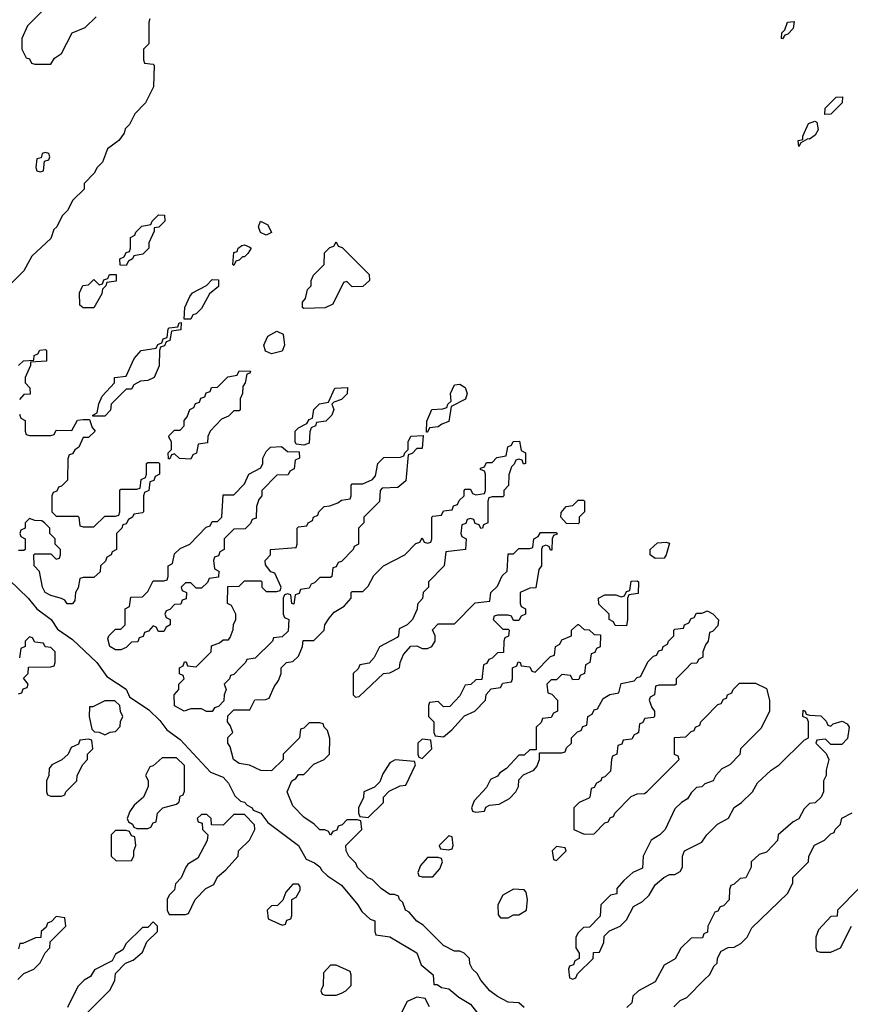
# Model space of a CAD drawing. Header units: inches. Extents: x 2701323 to 2964515, y 494916 to 722124.
# Tile 228 of 256: x 2797454 to 2800542, y 622120 to 625779. Entities that reach past the tile are written whole.
import ezdxf

# ---------------------------------------------------------------- set-up
doc = ezdxf.new("R2010")
doc.units = ezdxf.units.IN
doc.header["$MEASUREMENT"] = 0
doc.layers.add('C7692', color=7, linetype='Continuous')
doc.layers.add('C8602', color=7, linetype='Continuous')

msp = doc.modelspace()

# ---------------------------------------------------------------- linework, layer by layer
at = {"layer": 'C7692', "color": 2, "elevation": 2}
for points in [[(2797590, 625866), (2797483.6, 625756.4), (2797462, 625710), (2797462, 625670), (2797478, 625638), (2797490, 625634), (2797498, 625618), (2797510, 625614), (2797570, 625614), (2797583.1, 625636.9), (2797610, 625654), (2797648.9, 625731.1), (2797698, 625750), (2797738, 625790)], [(2797938, 625782), (2797934, 625770), (2797934, 625690), (2797914, 625670), (2797914, 625630), (2797918, 625618), (2797950, 625614), (2797954, 625610), (2797952, 625530), (2797922, 625470), (2797882, 625430), (2797862, 625390), (2797846, 625374), (2797842, 625358), (2797822, 625330), (2797781, 625299), (2797762, 625250), (2797742, 625230), (2797731.1, 625208.9), (2797694, 625170), (2797694, 625150), (2797651.6, 625108.4), (2797632, 625070), (2797612, 625050), (2797592, 625010), (2797581, 624999), (2797570, 624966), (2797499.6, 624900.4), (2797470, 624846), (2797414, 624790)], [(2797450, 624494), (2797468.4, 624511.6), (2797506, 624514), (2797508.4, 624531.6), (2797522, 624538), (2797528.4, 624551.6), (2797550, 624554), (2797554, 624550), (2797554, 624510), (2797494, 624506), (2797494, 624494), (2797474, 624450), (2797474, 624430), (2797491.6, 624411.6), (2797492.7, 624387.3), (2797470, 624386), (2797452.7, 624367.3)], [(2797452.7, 624312.7), (2797458, 624298), (2797474, 624290), (2797474, 624250), (2797478, 624238), (2797490, 624234), (2797570, 624234), (2797582, 624238), (2797590, 624254), (2797647.3, 624252.7), (2797668.9, 624291.1), (2797690, 624294), (2797714, 624294), (2797723.6, 624263.6), (2797734, 624250), (2797710, 624226), (2797690, 624226), (2797674, 624190), (2797659.6, 624180.4), (2797650, 624166), (2797638, 624162), (2797632.7, 624147.3), (2797631.6, 624068.4), (2797610, 624046), (2797598, 624042), (2797592.7, 624027.3), (2797578, 624022), (2797574, 624010), (2797574, 623950), (2797590, 623934), (2797670, 623934), (2797674, 623930), (2797678, 623898), (2797690, 623894), (2797730, 623894), (2797770, 623934), (2797810, 623934), (2797822, 623938), (2797826, 623950), (2797826, 624030), (2797830, 624034), (2797890, 624034), (2797902, 624038), (2797906, 624070), (2797922, 624078), (2797926, 624090), (2797926, 624130), (2797930, 624134), (2797970, 624134), (2797974, 624130), (2797974, 624090), (2797958, 624082), (2797952.7, 624067.3), (2797938, 624062), (2797934, 624030), (2797918, 624022), (2797914, 624010), (2797914, 623950), (2797910, 623946), (2797878, 623942), (2797874, 623930), (2797858, 623922), (2797850, 623906), (2797838, 623902), (2797834, 623890), (2797814, 623870), (2797814, 623810), (2797798, 623802), (2797794, 623790), (2797778, 623782), (2797772.7, 623767.3), (2797754, 623750), (2797752.7, 623727.3), (2797730, 623706), (2797690, 623706), (2797678, 623702), (2797671.6, 623668.4), (2797662, 623650), (2797659.6, 623620.4), (2797650, 623608), (2797630, 623608.7), (2797622, 623622), (2797610, 623628.7), (2797570, 623639), (2797548.7, 623650), (2797539, 623670), (2797528, 623728), (2797508, 623750), (2797506, 623790), (2797510, 623794), (2797570, 623794), (2797590, 623774), (2797602, 623778), (2797606, 623790), (2797606, 623810), (2797586, 623830), (2797586, 623850), (2797566, 623870), (2797566, 623890), (2797546, 623910), (2797536.4, 623916.4), (2797510, 623918), (2797490, 623926), (2797474, 623910), (2797474, 623890), (2797458, 623882), (2797454, 623870), (2797458, 623858), (2797474, 623850), (2797474, 623810), (2797470, 623806), (2797450, 623806)], [(2799330, 622108), (2799310, 622126), (2799270, 622128), (2799230, 622148.7), (2799202, 622170), (2799168.7, 622210), (2799154.6, 622234.6), (2799138, 622250), (2799128, 622270), (2799126, 622290), (2799106, 622310), (2799090, 622318), (2799070, 622318), (2799030, 622338), (2798954.6, 622414.6), (2798930, 622428.7), (2798902, 622462), (2798888.7, 622470), (2798878, 622498), (2798866, 622510), (2798862, 622522), (2798848, 622528), (2798830, 622528.7), (2798798, 622550), (2798764, 622584), (2798748.7, 622590), (2798710, 622628.7), (2798704, 622644), (2798678, 622670), (2798668, 622690), (2798666, 622710), (2798726, 622770), (2798722, 622802), (2798710, 622806), (2798670, 622806), (2798652.7, 622787.3), (2798638, 622782), (2798632.7, 622767.3), (2798618, 622762), (2798610, 622748), (2798602, 622762), (2798588, 622768), (2798570, 622768.7), (2798549.3, 622789.3), (2798510, 622815.3), (2798470, 622858), (2798448.7, 622910), (2798466, 622950), (2798480.4, 622959.6), (2798490, 622974), (2798510, 622974), (2798547.3, 623012.7), (2798586, 623030), (2798606, 623050), (2798607.3, 623107.3), (2798598, 623138), (2798586, 623150), (2798582, 623162), (2798570, 623166), (2798530, 623166), (2798510, 623146), (2798498, 623142), (2798494, 623110), (2798434, 623050), (2798434, 623030), (2798390, 622988), (2798350, 622988.7), (2798308.7, 623008.7), (2798270, 623015.3), (2798249, 623030), (2798236.4, 623076.4), (2798228, 623090), (2798228.4, 623111.6), (2798246, 623130), (2798236.4, 623156.4), (2798226, 623170), (2798227.3, 623192.7), (2798250, 623214), (2798310, 623214), (2798328.4, 623251.6), (2798367.3, 623252.7), (2798382, 623258), (2798400.4, 623299.6), (2798416.4, 623323.6), (2798426, 623350), (2798426, 623370), (2798446, 623390), (2798470, 623394), (2798490, 623414), (2798506, 623450), (2798507.3, 623472.7), (2798547.3, 623472.7), (2798586, 623510), (2798588, 623530), (2798604.7, 623555.3), (2798623.1, 623576.9), (2798660.4, 623599.6), (2798686, 623630), (2798686, 623650), (2798690, 623654), (2798730, 623654), (2798750, 623674), (2798770, 623714), (2798806, 623750), (2798886, 623790), (2798927.3, 623832.7), (2798942, 623838), (2798950, 623854), (2798958, 623838), (2798970, 623834), (2798982, 623838), (2798986, 623850), (2798986, 623930), (2798990, 623934), (2799022, 623938), (2799030, 623954), (2799062, 623958), (2799067.3, 623972.7), (2799082, 623978), (2799087.3, 623992.7), (2799106, 624010), (2799106, 624030), (2799110, 624034), (2799130, 624034), (2799138, 624018), (2799150, 624014), (2799182, 624018), (2799186, 624030), (2799186, 624090), (2799182, 624102), (2799167.3, 624107.3), (2799167.3, 624112.7), (2799182, 624118), (2799190, 624134), (2799210, 624134), (2799228.4, 624151.6), (2799262, 624158), (2799268.4, 624191.6), (2799282, 624198), (2799288.4, 624211.6), (2799312.7, 624212.7), (2799318, 624178), (2799334, 624170), (2799334, 624130), (2799327.3, 624127.3), (2799322, 624142), (2799310, 624146), (2799298, 624142), (2799292.7, 624127.3), (2799282, 624118), (2799272.7, 624087.3), (2799271.6, 624048.4), (2799254, 624030), (2799254, 624010), (2799250, 624006), (2799210, 624006), (2799198, 624002), (2799194, 623990), (2799194, 623910), (2799178, 623902), (2799174, 623890), (2799168, 623888), (2799162, 623902), (2799147.3, 623907.3), (2799142, 623922), (2799130, 623926), (2799118, 623922), (2799112.7, 623907.3), (2799098, 623902), (2799094, 623870), (2799098, 623858), (2799114, 623850), (2799112, 623810), (2799038, 623802), (2799032, 623750), (2798974, 623690), (2798974, 623670), (2798954, 623650), (2798951.3, 623628.7), (2798932.7, 623607.3), (2798931.6, 623588.4), (2798914, 623550), (2798894, 623530), (2798864.7, 623515.3), (2798862, 623490), (2798856.9, 623483.1), (2798791.6, 623448.4), (2798771.6, 623408.4), (2798752.7, 623387.3), (2798718, 623382), (2798712.7, 623367.3), (2798694, 623350), (2798694, 623270), (2798702, 623262), (2798716.4, 623263.6), (2798806, 623350), (2798830, 623352), (2798866, 623370), (2798868, 623390), (2798880.4, 623419.6), (2798908.4, 623451.6), (2798930, 623452), (2798950, 623442), (2798970, 623442), (2798986, 623450), (2798998, 623470), (2798998, 623490), (2798988.4, 623511.6), (2799010, 623534), (2799070, 623534), (2799147.3, 623612.7), (2799202, 623618), (2799206, 623650), (2799230, 623674), (2799247.3, 623712.7), (2799266, 623730), (2799270, 623794), (2799290, 623794), (2799310, 623814), (2799350, 623814), (2799362, 623818), (2799366, 623850), (2799382, 623858), (2799390, 623874), (2799450, 623874), (2799452.7, 623867.3), (2799438, 623862), (2799434, 623850), (2799432.7, 623807.3), (2799427.3, 623807.3), (2799422, 623822), (2799410, 623826), (2799398, 623822), (2799394, 623810), (2799394, 623750), (2799383.6, 623736.4), (2799372.7, 623667.3), (2799350, 623666), (2799314, 623650), (2799314, 623610), (2799318, 623598), (2799334, 623590), (2799334, 623570), (2799318, 623562), (2799310, 623546), (2799290, 623546), (2799282, 623562), (2799270, 623566), (2799230, 623566), (2799218, 623562), (2799214, 623550), (2799250, 623514), (2799270, 623514), (2799274, 623510), (2799271.6, 623488.4), (2799258, 623482), (2799254, 623470), (2799252.7, 623427.3), (2799230, 623426), (2799210, 623406), (2799198, 623402), (2799190, 623386), (2799178, 623382), (2799172.7, 623327.3), (2799150, 623326), (2799131.6, 623308.4), (2799110, 623306), (2799090, 623266), (2799052.7, 623227.3), (2799030, 623226), (2799010, 623246), (2798978, 623242), (2798974, 623230), (2798974, 623190), (2798994, 623170), (2798994, 623130), (2798998, 623118), (2799030, 623114), (2799060.4, 623139.6), (2799107.3, 623192.7), (2799146, 623210), (2799186, 623250), (2799188, 623272), (2799207.3, 623292.7), (2799242, 623298), (2799250, 623314), (2799282, 623318), (2799286, 623330), (2799286, 623370), (2799302, 623378), (2799307.3, 623392.7), (2799314, 623390), (2799318, 623378), (2799350, 623374), (2799358, 623358), (2799370, 623354), (2799427.3, 623412.7), (2799442, 623418), (2799446, 623450), (2799462, 623458), (2799470, 623474), (2799506, 623490), (2799506, 623510), (2799528.4, 623531.6), (2799531.6, 623531.6), (2799552.7, 623512.7), (2799571.6, 623511.6), (2799590, 623494), (2799612.7, 623492.7), (2799611.6, 623448.4), (2799598, 623442), (2799592.7, 623427.3), (2799578, 623422), (2799574, 623390), (2799558, 623382), (2799554, 623350), (2799538, 623342), (2799532.7, 623327.3), (2799510, 623326), (2799502, 623342), (2799470, 623346), (2799450, 623326), (2799430, 623326), (2799414, 623310), (2799418, 623278), (2799432.7, 623272.7), (2799454, 623250), (2799454, 623210), (2799438, 623202), (2799430, 623186), (2799398, 623182), (2799392.7, 623167.3), (2799374, 623150), (2799374, 623066), (2799350, 623066), (2799330, 623046), (2799310, 623046), (2799263.6, 622996.4), (2799239.6, 622980.4), (2799230, 622968), (2799204.7, 622955.3), (2799190, 622926), (2799143.6, 622876.4), (2799134, 622850), (2799138, 622838), (2799150, 622834), (2799182, 622838), (2799187.3, 622852.7), (2799200.4, 622859.6), (2799236.4, 622863.6), (2799274.6, 622885.4), (2799298, 622910), (2799308, 622930), (2799310, 622954), (2799327.3, 622972.7), (2799366, 622990), (2799376.4, 623003.6), (2799386, 623030), (2799386, 623054), (2799470, 623054), (2799482, 623058), (2799487.3, 623072.7), (2799506, 623090), (2799506, 623110), (2799527.3, 623132.7), (2799542, 623138), (2799547.3, 623152.7), (2799562, 623158), (2799566, 623190), (2799582, 623198), (2799590, 623214), (2799602, 623218), (2799623.1, 623256.9), (2799648.4, 623271.6), (2799682, 623278), (2799690, 623312), (2799738, 623322), (2799750, 623334), (2799762, 623338), (2799790, 623394), (2799810, 623414), (2799822, 623418), (2799830, 623434), (2799842, 623438), (2799846, 623450), (2799862, 623458), (2799866, 623470), (2799886, 623490), (2799886, 623510), (2799890, 623514), (2799922, 623518), (2799926, 623530), (2799942, 623538), (2799950, 623554), (2799962, 623558), (2799970, 623574), (2799990, 623574), (2800000, 623578)], [(2797415.9, 623695.9), (2797486, 623630), (2797518, 623590), (2797570.5, 623550.5), (2797594.8, 623514.8), (2797650, 623476), (2797741, 623390), (2797778, 623338), (2797850, 623291), (2797862.8, 623262.8), (2797934.2, 623214.2), (2797974.9, 623174.9), (2798000.5, 623140.5), (2798050, 623104.7), (2798162.8, 622982.8), (2798210, 622964.7), (2798230, 622942), (2798254.4, 622894.4), (2798275.3, 622875.3), (2798290, 622870.8), (2798299.6, 622859.6), (2798318, 622850), (2798322, 622842), (2798350, 622830.8), (2798376.3, 622796.3), (2798490, 622710.8), (2798519.6, 622659.6), (2798550, 622646), (2798570.4, 622630.4), (2798576.8, 622616.8), (2798598, 622598), (2798650, 622562.8), (2798711, 622490), (2798725.4, 622465.4), (2798756.9, 622436.9), (2798774, 622430), (2798774, 622390), (2798778, 622378), (2798830, 622371.3), (2798930, 622311), (2798946.4, 622266.4), (2798991.3, 622230), (2798994, 622194), (2799006, 622194), (2799022, 622182), (2799050, 622178), (2799086, 622146), (2799130, 622121), (2799178, 622058)], [(2797450, 623274), (2797462, 623278), (2797467.3, 623292.7), (2797482, 623298), (2797486, 623310), (2797468, 623332), (2797486, 623350), (2797487.3, 623372.7), (2797570, 623374), (2797582, 623378), (2797586, 623390), (2797586, 623430), (2797570, 623446), (2797548.4, 623448.4), (2797542, 623462), (2797510, 623466), (2797502, 623482), (2797490, 623486), (2797474, 623470), (2797474, 623450), (2797458, 623442), (2797452.7, 623407.3)], [(2800000, 623446.5), (2799994, 623430), (2799994, 623410), (2799978, 623402), (2799971.6, 623388.4), (2799950, 623386), (2799930, 623366), (2799894, 623330), (2799894, 623310), (2799890, 623306), (2799830, 623306), (2799818, 623302), (2799814, 623270), (2799798, 623262), (2799794, 623250), (2799803.6, 623223.6), (2799814, 623210), (2799814, 623190), (2799810, 623186), (2799778, 623182), (2799770, 623166), (2799758, 623162), (2799754, 623130), (2799750, 623126), (2799738, 623122), (2799730, 623106), (2799698, 623102), (2799692.7, 623087.3), (2799678, 623082), (2799674, 623050), (2799658, 623042), (2799654, 623030), (2799650, 622986), (2799630, 622966), (2799618, 622962), (2799614, 622950), (2799598, 622942), (2799590, 622926), (2799578, 622922), (2799574, 622890), (2799570, 622886), (2799534, 622870), (2799514, 622850), (2799514, 622770), (2799552.7, 622752.7), (2799590, 622754), (2799630, 622794), (2799642, 622798), (2799650, 622814), (2799662, 622818), (2799666, 622830), (2799727.3, 622892.7), (2799750, 622902), (2799776.4, 622903.6), (2799786, 622910), (2799906, 623030), (2799902, 623042), (2799888, 623048), (2799888.7, 623111.3), (2799930, 623114), (2799950, 623134), (2799962, 623138), (2799966, 623150), (2799982, 623158), (2799986, 623170), (2800000, 623184)], [(2800000, 622938), (2799990, 622928), (2799970, 622926), (2799950, 622906), (2799936.9, 622883.1), (2799914, 622870), (2799890, 622846), (2799854, 622770), (2799834, 622750), (2799802, 622730), (2799772, 622670), (2799770, 622626), (2799734, 622610), (2799699.6, 622580.4), (2799674, 622550), (2799674, 622530), (2799650, 622526), (2799614, 622490), (2799612, 622448), (2799572.7, 622407.3), (2799550, 622406), (2799530, 622386), (2799522, 622370), (2799522, 622330), (2799534, 622310), (2799534, 622290), (2799518, 622282), (2799512.7, 622267.3), (2799498, 622262), (2799494, 622250), (2799498, 622218), (2799510, 622214), (2799522, 622218), (2799527.3, 622232.7), (2799586, 622290), (2799587.3, 622312.7), (2799610, 622314), (2799626, 622350), (2799627.3, 622372.7), (2799647.3, 622392.7), (2799686, 622410), (2799710, 622434), (2799736.4, 622483.6), (2799770, 622502), (2799794.6, 622525.4), (2799816.4, 622563.6), (2799848.4, 622591.6), (2799870, 622602), (2799890, 622602), (2799910, 622614), (2799918, 622630), (2799918, 622670), (2799926, 622690), (2799990, 622722), (2800000, 622737.6)], [(2797447.3, 622212.7), (2797470, 622234), (2797506, 622250), (2797530, 622274), (2797548.4, 622311.6), (2797566, 622330), (2797567.3, 622352.7), (2797626, 622410), (2797622, 622442), (2797590, 622446), (2797572.7, 622427.3), (2797558, 622422), (2797552.7, 622407.3), (2797534, 622390), (2797532, 622368), (2797512.7, 622367.3), (2797466, 622346), (2797454, 622346), (2797450, 622326)], [(2797686, 622070), (2797790, 622174), (2797808, 622210), (2797810, 622234), (2797847.3, 622272.7), (2797876.4, 622283.6), (2797910, 622314), (2797927.3, 622352.7), (2797966, 622390), (2797966, 622410), (2797950, 622426), (2797930, 622406), (2797910, 622406), (2797850, 622346), (2797838, 622322), (2797810, 622306), (2797798, 622282), (2797731.6, 622248.4), (2797716.9, 622223.1), (2797694, 622210), (2797670, 622186), (2797631.6, 622108.4)], [(2800000, 622382.9), (2799998, 622382), (2799992.7, 622367.3), (2799950, 622366), (2799911.6, 622328.4), (2799891.1, 622288.9), (2799850, 622266), (2799816.9, 622203.1), (2799754, 622170), (2799734, 622150), (2799730, 622126), (2799711.6, 622108.4)], [(2799886, 622110), (2799910, 622134), (2799934.6, 622145.4), (2800000, 622211.8)], [(2798978, 622110), (2798962, 622142), (2798930, 622146), (2798894, 622130), (2798874, 622090)]]:
    msp.add_lwpolyline(points, dxfattribs=at)
for points in [[(2797550, 625286), (2797538, 625282), (2797534, 625266), (2797518, 625262), (2797514, 625230), (2797518, 625218), (2797530, 625214), (2797542, 625218), (2797546, 625254), (2797562, 625258), (2797566, 625270), (2797562, 625282)], [(2797850, 624866), (2797827.3, 624867.3), (2797826, 624890), (2797842, 624898), (2797850, 624914), (2797862, 624918), (2797866, 624930), (2797866, 624970), (2797882, 624978), (2797886, 624990), (2797908.4, 625011.6), (2797942, 625018), (2797946, 625030), (2797970, 625054), (2797992.7, 625052.7), (2797994, 625030), (2797971.6, 625008.4), (2797954, 625006), (2797954, 624994), (2797934, 624950), (2797934, 624930), (2797911.6, 624908.4), (2797878, 624902), (2797874, 624890), (2797858, 624882)], [(2798370, 624978), (2798348.7, 624988.7), (2798342, 625010), (2798349, 625031), (2798376.9, 625016.9), (2798390, 624988)], [(2798250, 624866), (2798246, 624870), (2798250, 624914), (2798262, 624918), (2798266, 624930), (2798280.4, 624939.6), (2798290, 624942), (2798310, 624934), (2798314, 624930), (2798302, 624910), (2798290, 624898), (2798282, 624898), (2798270, 624886), (2798258, 624882)], [(2798690, 624786), (2798670, 624806), (2798658, 624802), (2798618, 624722), (2798590, 624708), (2798510, 624706), (2798506, 624710), (2798506, 624730), (2798516.4, 624743.6), (2798524, 624776), (2798538, 624790), (2798538, 624810), (2798546, 624830), (2798586, 624870), (2798587.3, 624912.7), (2798607.3, 624932.7), (2798622, 624938), (2798630, 624954), (2798638, 624938), (2798652.7, 624932.7), (2798752.7, 624832.7), (2798754, 624810), (2798730, 624788)], [(2797690, 624708), (2797678, 624718), (2797676.4, 624763.6), (2797688.4, 624791.6), (2797710, 624794), (2797730, 624814), (2797750, 624794), (2797762, 624798), (2797767.3, 624812.7), (2797782, 624818), (2797787.3, 624832.7), (2797812.7, 624832.7), (2797812.7, 624807.3), (2797778, 624802), (2797774, 624790), (2797762, 624778), (2797759.6, 624760.4), (2797730, 624708)], [(2798066, 624666), (2798068, 624710), (2798086, 624750), (2798096.4, 624763.6), (2798148.4, 624791.6), (2798170, 624814), (2798192.7, 624812.7), (2798192.7, 624787.3), (2798159.6, 624760.4), (2798130, 624706), (2798110, 624686), (2798098, 624682), (2798090, 624666)], [(2797726, 624306), (2797726, 624310), (2797742, 624318), (2797748.4, 624351.6), (2797760.4, 624379.6), (2797806, 624430), (2797806, 624450), (2797850, 624454), (2797880.2, 624519.8), (2797906, 624550), (2797962, 624558), (2797967.3, 624572.7), (2797982, 624578), (2797987.3, 624592.7), (2798002, 624598), (2798006, 624630), (2798010, 624634), (2798042, 624638), (2798047.3, 624652.7), (2798054, 624654), (2798052.7, 624627.3), (2798018, 624622), (2798012.7, 624587.3), (2797998, 624582), (2797992.7, 624567.3), (2797978, 624562), (2797974, 624550), (2797972.7, 624492.7), (2797954, 624450), (2797930, 624438), (2797903.6, 624436.4), (2797878, 624422), (2797870, 624406), (2797850, 624406), (2797794, 624350), (2797791.6, 624328.4), (2797770, 624306)], [(2798390, 624538), (2798367.3, 624547.3), (2798362, 624570), (2798376.4, 624603.6), (2798410, 624622), (2798434, 624610), (2798438, 624570), (2798430, 624548)], [(2798090, 624146), (2798048, 624148), (2798030, 624166), (2798018, 624162), (2798012.7, 624147.3), (2798007.3, 624147.3), (2798006, 624170), (2798018, 624182), (2798018, 624210), (2798008.4, 624228.4), (2798010, 624234), (2798030, 624254), (2798050, 624254), (2798066, 624270), (2798066, 624290), (2798076.4, 624303.6), (2798086, 624330), (2798102, 624338), (2798107.3, 624352.7), (2798122, 624358), (2798127.3, 624372.7), (2798142, 624378), (2798147.3, 624392.7), (2798162, 624398), (2798167.3, 624412.7), (2798190, 624414), (2798228.4, 624451.6), (2798262, 624458), (2798270, 624474), (2798312.7, 624472.7), (2798310, 624466), (2798298, 624462), (2798292, 624430), (2798283.6, 624416.4), (2798282, 624390), (2798274, 624370), (2798274, 624330), (2798270, 624326), (2798250, 624326), (2798230, 624306), (2798204.7, 624295.3), (2798162, 624250), (2798154, 624230), (2798152.7, 624207.3), (2798118, 624202), (2798111.6, 624168.4), (2798098, 624162)], [(2798510, 624198), (2798482, 624202), (2798478, 624210), (2798478, 624250), (2798490, 624262), (2798522, 624278), (2798530, 624294), (2798542, 624298), (2798548, 624330), (2798568.9, 624351.1), (2798602, 624358), (2798626, 624410), (2798672.7, 624412.7), (2798671.1, 624388.9), (2798650, 624368), (2798622, 624358), (2798614, 624350), (2798622, 624330), (2798614, 624310), (2798592.7, 624287.3), (2798558, 624282), (2798554, 624270), (2798538, 624262), (2798532.7, 624247.3), (2798530, 624206)], [(2798966, 624246), (2798967.3, 624287.3), (2798986, 624330), (2799027.3, 624332.7), (2799042, 624338), (2799046, 624350), (2799058, 624362), (2799055.3, 624390), (2799070, 624422), (2799090, 624424.7), (2799110, 624412), (2799118, 624390), (2799111, 624369), (2799058, 624342), (2799050, 624286), (2799023.6, 624276.4), (2799010, 624266), (2798978, 624262), (2798970, 624246)], [(2798472.7, 623607.3), (2798466, 623610), (2798462, 623642), (2798450, 623646), (2798438, 623642), (2798434, 623630), (2798434, 623570), (2798438, 623558), (2798454, 623550), (2798452.7, 623507.3), (2798430, 623486), (2798398, 623482), (2798394, 623470), (2798330, 623406), (2798298, 623402), (2798294, 623390), (2798274, 623370), (2798250, 623346), (2798238, 623342), (2798234, 623330), (2798214, 623310), (2798222, 623290), (2798214, 623270), (2798212.7, 623247.3), (2798192.7, 623227.3), (2798178, 623222), (2798170, 623208), (2798148.4, 623208.4), (2798130, 623218), (2798090, 623218), (2798066, 623210), (2798029.4, 623229.4), (2798028, 623270), (2798046, 623290), (2798046, 623310), (2798066, 623330), (2798062, 623342), (2798048.4, 623348.4), (2798048, 623370), (2798062, 623378), (2798067.3, 623392.7), (2798072.7, 623392.7), (2798078, 623378), (2798110, 623374), (2798166, 623430), (2798167.3, 623452.7), (2798196.4, 623463.6), (2798210, 623474), (2798230, 623474), (2798236.4, 623483.6), (2798247.3, 623512.7), (2798248.4, 623531.6), (2798258, 623550), (2798258, 623570), (2798242, 623602), (2798226, 623610), (2798227.3, 623672.7), (2798270, 623674), (2798290, 623694), (2798350, 623694), (2798354, 623690), (2798354, 623670), (2798370, 623654), (2798410, 623654), (2798422, 623658), (2798426, 623670), (2798402, 623722), (2798387.3, 623727.3), (2798367.3, 623752.7), (2798366, 623770), (2798386, 623790), (2798386, 623810), (2798482, 623818), (2798486, 623830), (2798486, 623890), (2798490, 623894), (2798522, 623898), (2798526, 623910), (2798542, 623918), (2798546, 623930), (2798562, 623938), (2798566, 623950), (2798586, 623970), (2798607.3, 623972.7), (2798636.4, 623983.6), (2798650, 623994), (2798682, 623998), (2798686, 624010), (2798686, 624050), (2798690, 624054), (2798730, 624054), (2798766, 624070), (2798776.4, 624083.6), (2798786, 624130), (2798807.3, 624152.7), (2798870, 624154), (2798882, 624158), (2798886, 624170), (2798898, 624182), (2798898, 624210), (2798908.7, 624231.3), (2798954, 624234), (2798950, 624186), (2798930, 624186), (2798912.7, 624167.3), (2798898, 624162), (2798890, 624066), (2798859.6, 624040.4), (2798802, 624038), (2798794, 624030), (2798791.6, 623988.4), (2798734, 623930), (2798734, 623910), (2798714, 623890), (2798714, 623830), (2798698, 623822), (2798694, 623810), (2798650, 623766), (2798638, 623762), (2798630, 623746), (2798618, 623742), (2798614, 623710), (2798610, 623706), (2798570, 623706), (2798550, 623686), (2798538, 623682), (2798530, 623666), (2798498, 623662), (2798492.7, 623647.3), (2798478, 623642)], [(2798110, 623666), (2798090, 623686), (2798070, 623686), (2798054, 623670), (2798058, 623658), (2798074, 623650), (2798072.7, 623627.3), (2798058, 623622), (2798052.7, 623607.3), (2798030, 623606), (2798012.7, 623587.3), (2797998, 623582), (2797994, 623570), (2797998, 623558), (2798014, 623550), (2798014, 623530), (2797998, 623522), (2797990, 623506), (2797970, 623506), (2797962, 623522), (2797950, 623526), (2797932.7, 623507.3), (2797918, 623502), (2797912.7, 623487.3), (2797898, 623482), (2797892.7, 623467.3), (2797870, 623466), (2797850, 623446), (2797830, 623438), (2797810, 623438), (2797789.4, 623449.4), (2797782, 623478), (2797786, 623490), (2797810, 623514), (2797830, 623514), (2797846, 623530), (2797846, 623590), (2797862, 623598), (2797867.3, 623632.7), (2797910, 623634), (2797930, 623654), (2797950, 623694), (2797990, 623694), (2798002, 623698), (2798006, 623710), (2798006, 623750), (2798022, 623758), (2798030, 623794), (2798050, 623814), (2798086, 623830), (2798147.3, 623892.7), (2798162, 623898), (2798170, 623914), (2798190, 623914), (2798206, 623930), (2798210, 624014), (2798250, 624014), (2798290, 624054), (2798306, 624090), (2798350, 624114), (2798358, 624130), (2798358, 624150), (2798370, 624174), (2798386, 624190), (2798427.3, 624192.7), (2798450, 624174), (2798492.7, 624172.7), (2798494, 624150), (2798478, 624142), (2798474, 624110), (2798458, 624102), (2798452.7, 624087.3), (2798410, 624086), (2798354, 624030), (2798354, 624010), (2798343.6, 623996.4), (2798334, 623970), (2798332.7, 623927.3), (2798318, 623922), (2798312.7, 623907.3), (2798292.7, 623887.3), (2798250, 623886), (2798214, 623850), (2798214, 623810), (2798198, 623802), (2798192.7, 623787.3), (2798178, 623782), (2798174, 623770), (2798178, 623738), (2798194, 623730), (2798192.7, 623707.3), (2798158, 623702), (2798152.7, 623687.3), (2798130, 623666)], [(2799530, 623906), (2799487.3, 623907.3), (2799466, 623930), (2799467.3, 623947.3), (2799486, 623970), (2799510, 623974), (2799530, 623994), (2799550, 623994), (2799554, 623990), (2799554, 623950), (2799534, 623930), (2799534, 623910)], [(2799816.4, 623776.4), (2799798, 623790), (2799798, 623810), (2799825.2, 623834.8), (2799858, 623838), (2799870, 623834), (2799858, 623790), (2799850, 623778)], [(2799710, 623526), (2799667.3, 623527.3), (2799662, 623542), (2799646, 623550), (2799646, 623570), (2799607.3, 623607.3), (2799606, 623630), (2799630, 623642), (2799670, 623642), (2799690, 623634), (2799702, 623638), (2799710, 623654), (2799722, 623658), (2799727.3, 623692.7), (2799750, 623694), (2799754, 623690), (2799752.7, 623647.3), (2799718, 623642), (2799714, 623630), (2799714, 623550)], [(2797770, 623248), (2797726, 623226), (2797714, 623226), (2797712, 623190), (2797722, 623142), (2797732.7, 623132.7), (2797750, 623132), (2797770, 623122), (2797790, 623132), (2797810, 623134), (2797827.3, 623152.7), (2797828.4, 623171.6), (2797838, 623190), (2797828.4, 623208.4), (2797826, 623230), (2797807.3, 623247.3)], [(2797710, 623106), (2797678, 623102), (2797672.7, 623087.3), (2797645.4, 623074.6), (2797634, 623050), (2797611.1, 623028.9), (2797574, 623010), (2797563.6, 622996.4), (2797562, 622970), (2797554, 622950), (2797554, 622910), (2797558, 622898), (2797570, 622894), (2797610, 622894), (2797622, 622898), (2797626, 622910), (2797666, 622950), (2797668, 622970), (2797688.4, 623011.6), (2797706, 623030), (2797706, 623050), (2797726, 623070), (2797722, 623102)], [(2798950, 623106), (2798934, 623090), (2798934, 623050), (2798938, 623038), (2798950, 623034), (2798986, 623070), (2798982, 623102)], [(2798036.4, 623036.4), (2797983.6, 623036.4), (2797950, 623006), (2797938, 623002), (2797922, 622970), (2797931.3, 622951.3), (2797931.3, 622930), (2797919.6, 622900.4), (2797914, 622890), (2797879.6, 622860.4), (2797863.6, 622836.4), (2797854, 622810), (2797858, 622798), (2797874, 622790), (2797878, 622778), (2797890, 622774), (2797930, 622774), (2797942, 622778), (2797950, 622794), (2797962, 622798), (2797966, 622830), (2797986, 622850), (2798036.4, 622863.6), (2798047.3, 622872.7), (2798050, 622894), (2798062, 622898), (2798067.3, 622912.7), (2798067.3, 623007.3)], [(2798850, 623028), (2798830, 623018), (2798803.6, 622976.4), (2798792.7, 622947.3), (2798772.7, 622927.3), (2798734, 622910), (2798731.6, 622888.4), (2798714, 622850), (2798714, 622830), (2798718, 622818), (2798750, 622814), (2798806, 622870), (2798806, 622890), (2798827.3, 622912.7), (2798868.4, 622931.6), (2798890, 622934), (2798926, 623010), (2798922, 623022)], [(2798290, 622826), (2798250, 622826), (2798210, 622786), (2798167.3, 622787.3), (2798166, 622810), (2798150, 622826), (2798130, 622826), (2798114, 622810), (2798118, 622798), (2798132.7, 622792.7), (2798134, 622770), (2798154, 622750), (2798151.6, 622728.4), (2798116.9, 622663.1), (2798079.6, 622640.4), (2798072, 622630), (2798054, 622590), (2798032.7, 622567.3), (2798030, 622546), (2798010, 622526), (2798002, 622510), (2798002, 622470), (2798010, 622454), (2798070, 622454), (2798082, 622458), (2798106, 622510), (2798146, 622550), (2798175.3, 622564.7), (2798190, 622594), (2798220.4, 622619.6), (2798266, 622670), (2798268, 622690), (2798308, 622730), (2798328, 622770), (2798327.3, 622787.3)], [(2797850, 622766), (2797810, 622766), (2797794, 622750), (2797794, 622670), (2797812.7, 622652.7), (2797870, 622654), (2797878, 622670), (2797878, 622690), (2797886, 622710), (2797882, 622742), (2797870, 622746), (2797862, 622762)], [(2799050, 622746), (2799014, 622710), (2799018, 622698), (2799050, 622694), (2799062, 622698), (2799066, 622710), (2799062, 622742)], [(2799450, 622706), (2799434, 622690), (2799438, 622658), (2799450, 622654), (2799486, 622690), (2799482, 622702)], [(2799010, 622666), (2798970, 622666), (2798943.6, 622636.4), (2798934, 622610), (2798938, 622598), (2798950, 622594), (2798990, 622594), (2799016.4, 622623.6), (2799026, 622650), (2799022, 622662)], [(2798490, 622566), (2798470, 622566), (2798443.6, 622536.4), (2798432.7, 622507.3), (2798412.7, 622487.3), (2798390, 622486), (2798374, 622470), (2798378, 622438), (2798430, 622414), (2798442, 622418), (2798447.3, 622432.7), (2798462, 622438), (2798466, 622450), (2798466, 622510), (2798482, 622518), (2798496.4, 622543.6), (2798496.4, 622556.4)], [(2799290, 622548), (2799250, 622526), (2799232, 622490), (2799232.7, 622452.7), (2799242, 622442), (2799270, 622442), (2799290, 622452), (2799310, 622452), (2799338, 622470), (2799342, 622510), (2799336.4, 622536.4), (2799330, 622546)], [(2798630, 622266), (2798610, 622266), (2798583.6, 622236.4), (2798582, 622190), (2798574, 622170), (2798578, 622158), (2798590, 622154), (2798630, 622154), (2798650, 622162), (2798666, 622170), (2798686, 622190), (2798686, 622230), (2798682, 622242)]]:
    msp.add_lwpolyline(points, close=True, dxfattribs=at)
at = {"layer": 'C8602', "color": 2, "elevation": 2}
for points in [[(2800290, 625708), (2800286, 625710), (2800288, 625730), (2800298, 625742), (2800308, 625770), (2800332.7, 625772.7), (2800330, 625746), (2800310, 625726), (2800298, 625722)], [(2800447.3, 625427.3), (2800448, 625450), (2800490, 625492), (2800512.7, 625492.7), (2800512, 625470), (2800470, 625428)], [(2800390, 625335.3), (2800383.6, 625336.4), (2800358, 625322), (2800350, 625308), (2800348.7, 625330), (2800366, 625334), (2800366, 625346), (2800386, 625394), (2800410, 625402), (2800418, 625398), (2800422, 625370), (2800411.3, 625350)]]:
    msp.add_lwpolyline(points, close=True, dxfattribs=at)
for points in [[(2800000, 623578), (2800010, 623582), (2800031.1, 623571.1), (2800051.6, 623548.4), (2800050, 623526), (2800030, 623506), (2800018, 623502), (2800014, 623470), (2800003.6, 623456.4), (2800000, 623446.5)], [(2800000, 623184), (2800050, 623234), (2800062, 623238), (2800070, 623254), (2800082, 623258), (2800086, 623270), (2800102, 623278), (2800106, 623290), (2800130, 623314), (2800190, 623314), (2800230, 623294), (2800242, 623250), (2800242, 623210), (2800210, 623146), (2800134, 623070), (2800131.1, 623048.9), (2800094, 623010), (2800064.7, 622995.3), (2800042, 622970), (2800032, 622950), (2800001, 622939), (2800000, 622938)], [(2800000, 622737.6), (2800008, 622750), (2800048, 622790), (2800088.7, 622811.3), (2800110, 622852), (2800138, 622870), (2800178, 622910), (2800196.4, 622943.6), (2800248, 622990), (2800278, 623010), (2800370, 623102), (2800386, 623110), (2800386, 623170), (2800382, 623182), (2800366, 623190), (2800367.3, 623212.7), (2800374, 623210), (2800378, 623198), (2800390, 623194), (2800432.7, 623192.7), (2800452.7, 623172.7), (2800458, 623158), (2800470, 623154), (2800478, 623162), (2800512, 623172), (2800530, 623162), (2800538, 623150), (2800532, 623108), (2800510, 623086), (2800470, 623086), (2800450, 623106), (2800418, 623102), (2800414, 623090), (2800452.7, 623052.7), (2800462, 623030), (2800452, 622990), (2800452, 622970), (2800442, 622950), (2800442, 622910), (2800434, 622890), (2800411.6, 622868.4), (2800390, 622866), (2800370, 622846), (2800351.1, 622808.9), (2800330, 622798), (2800274, 622750), (2800271.3, 622728.7), (2800254, 622710), (2800230, 622686), (2800203.6, 622676.4), (2800174, 622650), (2800174, 622630), (2800154, 622590), (2800132.7, 622587.3), (2800110, 622566), (2800098, 622562), (2800092.7, 622547.3), (2800091.6, 622508.4), (2800070, 622486), (2800058, 622482), (2800050, 622466), (2800038, 622462), (2800012, 622410), (2800011.6, 622388.4), (2800000, 622382.9)], [(2800000, 622211.8), (2800018, 622230), (2800036.4, 622263.6), (2800047.3, 622272.7), (2800048.4, 622291.6), (2800062, 622318), (2800088.4, 622331.6), (2800110, 622332), (2800134.6, 622345.4), (2800158, 622370), (2800176.4, 622403.6), (2800308.4, 622531.6), (2800328, 622570), (2800328.4, 622591.6), (2800386, 622650), (2800388, 622670), (2800408.9, 622711.1), (2800446, 622730), (2800470, 622754), (2800482, 622758), (2800486, 622770), (2800506, 622790), (2800510, 622812), (2800548.4, 622831.6)], [(2800574, 622550), (2800494, 622470), (2800492.7, 622447.3), (2800470, 622446), (2800423.6, 622396.4), (2800414, 622370), (2800414, 622330), (2800418, 622318), (2800430, 622314), (2800470, 622314), (2800506, 622330), (2800546, 622410)]]:
    msp.add_lwpolyline(points, dxfattribs=at)

doc.saveas('drawing.dxf')
